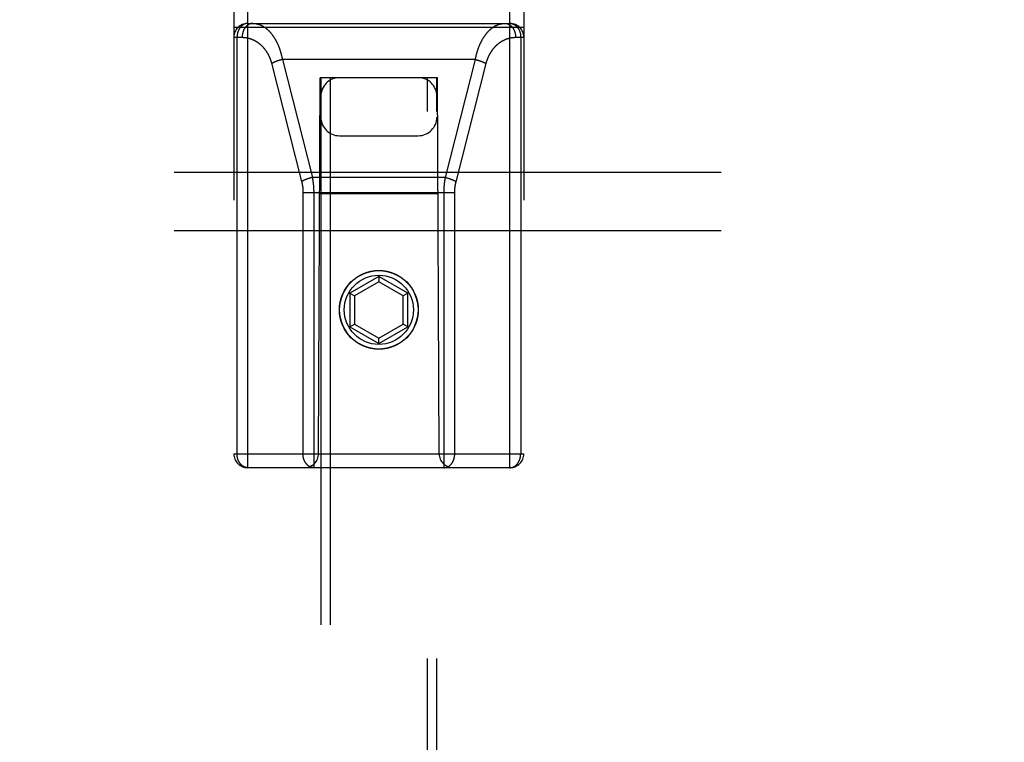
# Model space of a CAD drawing. Header units: inches. Extents: x 0 to 214, y 0 to 139.
# Tile 108 of 147: x 61 to 63.13, y 94.32 to 95.87. Entities that reach past the tile are written whole.
import ezdxf

# ---------------------------------------------------------------- set-up
doc = ezdxf.new("R2010")
doc.units = ezdxf.units.IN
doc.header["$LTSCALE"] = 11.786071
doc.header["$MEASUREMENT"] = 0
doc.linetypes.add('HIDDEN', pattern=[0.2, 0.1, -0.1])
doc.layers.add('SECONDARY_OR_LEFT_DOOR_ASSEMBLY', color=7, linetype='CONTINUOUS')
doc.layers.add('SUBPANEL', color=7, linetype='CONTINUOUS')

msp = doc.modelspace()

# ---------------------------------------------------------------- linework, layer by layer
at = {"layer": 'SECONDARY_OR_LEFT_DOOR_ASSEMBLY', "color": 8, "linetype": 'HIDDEN'}
for p, q in [((61.4962, 94.9096), (61.4962, 96.6946)), ((62.0612, 94.9096), (62.0612, 96.6946)), ((61.4662, 96.6646), (61.4662, 94.9396)), ((62.0912, 96.6646), (62.0912, 94.9396)), ((61.4962, 95.8666), (62.0612, 95.8666)), ((61.4662, 95.8586), (62.0912, 95.8586)), ((61.4662, 95.8366), (61.4841, 95.8366)), ((61.4732, 94.9396), (61.4732, 95.8366)), ((62.0733, 95.8366), (62.0912, 95.8366)), ((62.0843, 95.8366), (62.0843, 94.9396)), ((61.5476, 95.7807), (61.6123, 95.526)), ((61.5614, 95.7861), (61.5606, 95.7858)), ((61.5622, 95.7864), (61.5614, 95.7861)), ((61.563, 95.7866), (61.5622, 95.7864)), ((61.5638, 95.7869), (61.563, 95.7866)), ((61.5646, 95.7871), (61.5638, 95.7869)), ((61.5667, 95.7877), (61.5658, 95.7875)), ((61.5675, 95.7879), (61.5667, 95.7877)), ((61.5683, 95.7881), (61.5675, 95.7879)), ((61.5691, 95.7883), (61.5683, 95.7881)), ((61.57, 95.7885), (61.5691, 95.7883)), ((61.5708, 95.7887), (61.57, 95.7885)), ((61.5708, 95.7887), (61.6354, 95.5347)), ((61.9866, 95.7887), (61.5708, 95.7887)), ((61.9221, 95.5347), (61.9866, 95.7887)), ((61.945, 95.5253), (62.0097, 95.78)), ((61.9866, 95.7887), (61.9875, 95.7885)), ((61.9875, 95.7885), (61.9883, 95.7883)), ((61.9883, 95.7883), (61.9891, 95.7881)), ((61.9891, 95.7881), (61.99, 95.7879)), ((61.99, 95.7879), (61.9908, 95.7877)), ((61.9908, 95.7877), (61.9916, 95.7875)), ((61.9916, 95.7875), (61.9924, 95.7872)), ((61.9924, 95.7872), (61.9932, 95.787)), ((61.9932, 95.787), (61.994, 95.7867)), ((61.994, 95.7867), (61.9948, 95.7865)), ((61.9948, 95.7865), (61.9956, 95.7862)), ((61.6487, 94.9396), (61.6522, 95.7496)), ((61.6737, 95.7496), (61.6522, 95.7496)), ((61.6537, 95.7496), (61.6537, 69.7478)), ((61.6737, 95.7496), (61.6737, 69.7477)), ((61.8837, 95.7496), (61.6737, 95.7496)), ((61.8837, 69.7477), (61.8837, 95.7496)), ((61.9052, 95.7496), (61.8837, 95.7496)), ((61.9037, 69.7478), (61.9037, 95.7496)), ((61.9087, 94.9396), (61.9052, 95.7496)), ((61.6937, 95.6246), (61.8637, 95.6246)), ((61.626, 95.5321), (61.6252, 95.5318)), ((61.6268, 95.5323), (61.626, 95.5321)), ((61.6276, 95.5326), (61.6268, 95.5323)), ((61.6284, 95.5328), (61.6276, 95.5326)), ((61.6292, 95.5331), (61.6284, 95.5328)), ((61.6312, 95.5337), (61.6304, 95.5334)), ((61.6321, 95.5339), (61.6312, 95.5337)), ((61.6329, 95.5341), (61.6321, 95.5339)), ((61.6337, 95.5343), (61.6329, 95.5341)), ((61.6346, 95.5345), (61.6337, 95.5343)), ((61.6354, 95.5347), (61.6346, 95.5345)), ((61.9221, 95.5347), (61.6354, 95.5347)), ((61.9221, 95.5347), (61.9229, 95.5345)), ((61.9229, 95.5345), (61.9237, 95.5343)), ((61.9237, 95.5343), (61.9246, 95.5341)), ((61.9246, 95.5341), (61.9254, 95.5339)), ((61.9254, 95.5339), (61.9262, 95.5337)), ((61.9262, 95.5337), (61.927, 95.5334)), ((61.927, 95.5334), (61.9278, 95.5332)), ((61.9278, 95.5332), (61.9287, 95.533)), ((61.9287, 95.533), (61.9295, 95.5327)), ((61.9295, 95.5327), (61.9303, 95.5325)), ((61.9303, 95.5325), (61.9311, 95.5322)), ((61.6152, 95.5033), (61.6152, 94.9396)), ((61.6152, 95.5026), (61.9422, 95.5026)), ((61.6383, 95.5036), (61.6383, 94.9096)), ((61.9063, 95.4996), (61.6511, 95.4996)), ((61.7787, 95.3214), (61.7162, 95.2854)), ((61.7787, 95.3099), (61.7262, 95.2796)), ((61.7787, 95.3214), (61.7787, 95.3099)), ((61.8412, 95.2854), (61.7787, 95.3214)), ((61.8312, 95.2796), (61.7787, 95.3099)), ((61.7162, 95.2854), (61.7162, 95.2132)), ((61.7162, 95.2854), (61.7262, 95.2796)), ((61.7262, 95.2796), (61.7262, 95.219)), ((61.8412, 95.2854), (61.8312, 95.2796)), ((61.8312, 95.219), (61.8312, 95.2796)), ((61.8412, 95.2132), (61.8412, 95.2854)), ((61.7162, 95.2132), (61.7262, 95.219)), ((61.7162, 95.2132), (61.7787, 95.1771)), ((61.7262, 95.219), (61.7787, 95.1886)), ((61.7787, 95.1886), (61.8312, 95.219)), ((61.7787, 95.1771), (61.8412, 95.2132)), ((61.8412, 95.2132), (61.8312, 95.219)), ((61.7787, 95.1771), (61.7787, 95.1886)), ((61.4662, 94.9396), (62.0912, 94.9396)), ((62.0612, 94.9096), (61.4962, 94.9096))]:
    msp.add_line(p, q, dxfattribs=at)
for points in [[(61.4962, 95.8666), (61.4959, 95.8666), (61.4956, 95.8666), (61.4953, 95.8666), (61.495, 95.8665), (61.4946, 95.8665), (61.4943, 95.8665), (61.494, 95.8664), (61.4937, 95.8664), (61.4934, 95.8663), (61.493, 95.8663), (61.4927, 95.8662), (61.4924, 95.8662), (61.4921, 95.8661), (61.4918, 95.866), (61.4914, 95.8659), (61.4911, 95.8658), (61.4908, 95.8657), (61.4905, 95.8656), (61.4902, 95.8655), (61.4899, 95.8654), (61.4896, 95.8653), (61.4892, 95.8652), (61.4889, 95.865), (61.4886, 95.8649), (61.4883, 95.8648), (61.488, 95.8646), (61.4877, 95.8645), (61.4874, 95.8643), (61.4871, 95.8641), (61.4868, 95.864), (61.4865, 95.8638), (61.4862, 95.8636), (61.4859, 95.8634), (61.4857, 95.8632), (61.4854, 95.8631), (61.4851, 95.8629), (61.4848, 95.8626), (61.4845, 95.8624), (61.4842, 95.8622), (61.484, 95.862), (61.4837, 95.8618), (61.4834, 95.8615), (61.4832, 95.8613), (61.4829, 95.8611), (61.4826, 95.8608), (61.4824, 95.8606), (61.4821, 95.8603), (61.4819, 95.8601), (61.4816, 95.8598), (61.4814, 95.8595), (61.4811, 95.8592), (61.4809, 95.859), (61.4806, 95.8587), (61.4804, 95.8584), (61.4802, 95.8581), (61.4799, 95.8578), (61.4797, 95.8575), (61.4795, 95.8572), (61.4793, 95.8569), (61.479, 95.8566), (61.4788, 95.8563), (61.4786, 95.856), (61.4784, 95.8556), (61.4782, 95.8553), (61.478, 95.855), (61.4778, 95.8546), (61.4776, 95.8543), (61.4774, 95.854), (61.4772, 95.8536), (61.4771, 95.8533), (61.4769, 95.8529), (61.4767, 95.8526), (61.4765, 95.8522), (61.4764, 95.8518), (61.4762, 95.8515), (61.476, 95.8511), (61.4759, 95.8507), (61.4757, 95.8504), (61.4756, 95.85), (61.4754, 95.8496), (61.4753, 95.8492), (61.4752, 95.8488), (61.475, 95.8485), (61.4749, 95.8481), (61.4748, 95.8477), (61.4747, 95.8473), (61.4746, 95.8469), (61.4745, 95.8465), (61.4744, 95.8461), (61.4743, 95.8457), (61.4742, 95.8453), (61.4741, 95.8449), (61.474, 95.8445), (61.4739, 95.8441), (61.4738, 95.8437), (61.4737, 95.8433), (61.4737, 95.8429), (61.4736, 95.8424), (61.4735, 95.842), (61.4735, 95.8416), (61.4734, 95.8412), (61.4734, 95.8408), (61.4733, 95.8404), (61.4733, 95.8399), (61.4733, 95.8395), (61.4732, 95.8391), (61.4732, 95.8387), (61.4732, 95.8383), (61.4732, 95.8378), (61.4732, 95.8374), (61.4732, 95.837), (61.4732, 95.8366)], [(61.5072, 95.8666), (61.5069, 95.8666), (61.5065, 95.8666), (61.5062, 95.8666), (61.5059, 95.8665), (61.5055, 95.8665), (61.5052, 95.8665), (61.5049, 95.8664), (61.5046, 95.8664), (61.5042, 95.8663), (61.5039, 95.8663), (61.5036, 95.8662), (61.5033, 95.8661), (61.5029, 95.8661), (61.5026, 95.866), (61.5023, 95.8659), (61.502, 95.8658), (61.5016, 95.8657), (61.5013, 95.8656), (61.501, 95.8655), (61.5007, 95.8654), (61.5004, 95.8652), (61.5001, 95.8651), (61.4997, 95.865), (61.4994, 95.8648), (61.4991, 95.8647), (61.4988, 95.8645), (61.4985, 95.8644), (61.4982, 95.8642), (61.4979, 95.864), (61.4976, 95.8639), (61.4973, 95.8637), (61.497, 95.8635), (61.4967, 95.8633), (61.4964, 95.8631), (61.4961, 95.8629), (61.4958, 95.8627), (61.4956, 95.8625), (61.4953, 95.8623), (61.495, 95.862), (61.4947, 95.8618), (61.4944, 95.8616), (61.4942, 95.8613), (61.4939, 95.8611), (61.4936, 95.8609), (61.4934, 95.8606), (61.4931, 95.8603), (61.4928, 95.8601), (61.4926, 95.8598), (61.4923, 95.8595), (61.4921, 95.8593), (61.4918, 95.859), (61.4916, 95.8587), (61.4914, 95.8584), (61.4911, 95.8581), (61.4909, 95.8578), (61.4906, 95.8575), (61.4904, 95.8572), (61.4902, 95.8569), (61.49, 95.8565), (61.4898, 95.8562), (61.4895, 95.8559), (61.4893, 95.8556), (61.4891, 95.8552), (61.4889, 95.8549), (61.4887, 95.8546), (61.4885, 95.8542), (61.4883, 95.8539), (61.4881, 95.8535), (61.488, 95.8532), (61.4878, 95.8528), (61.4876, 95.8524), (61.4874, 95.8521), (61.4873, 95.8517), (61.4871, 95.8513), (61.4869, 95.851), (61.4868, 95.8506), (61.4866, 95.8502), (61.4865, 95.8498), (61.4863, 95.8494), (61.4862, 95.849), (61.4861, 95.8487), (61.4859, 95.8483), (61.4858, 95.8479), (61.4857, 95.8475), (61.4856, 95.8471), (61.4855, 95.8467), (61.4854, 95.8463), (61.4853, 95.8459), (61.4852, 95.8454), (61.4851, 95.845), (61.485, 95.8446), (61.4849, 95.8442), (61.4848, 95.8438), (61.4847, 95.8434), (61.4847, 95.843), (61.4846, 95.8425), (61.4845, 95.8421), (61.4845, 95.8417), (61.4844, 95.8413), (61.4844, 95.8408), (61.4843, 95.8404), (61.4843, 95.84), (61.4842, 95.8396), (61.4842, 95.8391), (61.4842, 95.8387), (61.4842, 95.8383), (61.4841, 95.8379), (61.4841, 95.8374), (61.4841, 95.837), (61.4841, 95.8366)], [(61.5072, 95.8666), (61.5079, 95.8666), (61.5086, 95.8666), (61.5094, 95.8665), (61.5101, 95.8665), (61.5108, 95.8664), (61.5115, 95.8663), (61.5123, 95.8663), (61.513, 95.8662), (61.5137, 95.8661), (61.5144, 95.8659), (61.5151, 95.8658), (61.5159, 95.8656), (61.5166, 95.8655), (61.5173, 95.8653), (61.518, 95.8651), (61.5187, 95.8649), (61.5194, 95.8647), (61.5201, 95.8645), (61.5208, 95.8642), (61.5215, 95.864), (61.5222, 95.8637), (61.5229, 95.8635), (61.5236, 95.8632), (61.5243, 95.8629), (61.525, 95.8626), (61.5257, 95.8622), (61.5264, 95.8619), (61.5271, 95.8615), (61.5278, 95.8612), (61.5284, 95.8608), (61.5291, 95.8604), (61.5298, 95.86), (61.5304, 95.8596), (61.5311, 95.8592), (61.5318, 95.8588), (61.5324, 95.8584), (61.5331, 95.8579), (61.5337, 95.8575), (61.5344, 95.857), (61.535, 95.8565), (61.5356, 95.856), (61.5363, 95.8555), (61.5369, 95.855), (61.5375, 95.8545), (61.5381, 95.854), (61.5388, 95.8534), (61.5394, 95.8529), (61.54, 95.8523), (61.5406, 95.8517), (61.5412, 95.8511), (61.5418, 95.8506), (61.5423, 95.85), (61.5429, 95.8494), (61.5435, 95.8487), (61.5441, 95.8481), (61.5446, 95.8475), (61.5452, 95.8468), (61.5458, 95.8462), (61.5463, 95.8455), (61.5469, 95.8449), (61.5474, 95.8442), (61.5479, 95.8435), (61.5485, 95.8428), (61.549, 95.8421), (61.5495, 95.8414), (61.55, 95.8407), (61.5506, 95.84), (61.5511, 95.8393), (61.5516, 95.8385), (61.5521, 95.8378), (61.5525, 95.837), (61.553, 95.8363), (61.5535, 95.8355), (61.554, 95.8348), (61.5545, 95.834), (61.5549, 95.8332), (61.5554, 95.8324), (61.5558, 95.8316), (61.5563, 95.8308), (61.5567, 95.83), (61.5571, 95.8292), (61.5576, 95.8284), (61.558, 95.8276), (61.5584, 95.8268), (61.5588, 95.826), (61.5592, 95.8251), (61.5596, 95.8243), (61.56, 95.8234), (61.5604, 95.8226), (61.5608, 95.8217), (61.5612, 95.8209), (61.5615, 95.82), (61.5619, 95.8192), (61.5623, 95.8183), (61.5626, 95.8174), (61.563, 95.8165), (61.5633, 95.8157), (61.5636, 95.8148), (61.564, 95.8139), (61.5643, 95.813), (61.5646, 95.8121), (61.5649, 95.8112), (61.5652, 95.8103), (61.5656, 95.8094), (61.5659, 95.8085), (61.5661, 95.8076), (61.5664, 95.8066), (61.5667, 95.8057), (61.567, 95.8048), (61.5673, 95.8039), (61.5675, 95.8029), (61.5678, 95.802), (61.568, 95.8011), (61.5683, 95.8001), (61.5685, 95.7992), (61.5688, 95.7983), (61.569, 95.7973), (61.5692, 95.7964), (61.5694, 95.7954), (61.5696, 95.7945), (61.5698, 95.7935), (61.5701, 95.7926), (61.5702, 95.7916), (61.5704, 95.7907), (61.5706, 95.7897), (61.5708, 95.7887)], [(61.9866, 95.7887), (61.9868, 95.7897), (61.987, 95.7907), (61.9872, 95.7917), (61.9874, 95.7926), (61.9876, 95.7936), (61.9878, 95.7946), (61.988, 95.7955), (61.9883, 95.7965), (61.9885, 95.7974), (61.9887, 95.7984), (61.989, 95.7994), (61.9892, 95.8003), (61.9895, 95.8013), (61.9897, 95.8022), (61.99, 95.8032), (61.9903, 95.8041), (61.9905, 95.805), (61.9908, 95.806), (61.9911, 95.8069), (61.9914, 95.8078), (61.9917, 95.8088), (61.992, 95.8097), (61.9923, 95.8106), (61.9926, 95.8115), (61.993, 95.8124), (61.9933, 95.8133), (61.9936, 95.8143), (61.994, 95.8152), (61.9943, 95.8161), (61.9947, 95.817), (61.995, 95.8178), (61.9954, 95.8187), (61.9957, 95.8196), (61.9961, 95.8205), (61.9965, 95.8214), (61.9969, 95.8222), (61.9973, 95.8231), (61.9977, 95.824), (61.9981, 95.8248), (61.9985, 95.8257), (61.9989, 95.8265), (61.9993, 95.8273), (61.9998, 95.8282), (62.0002, 95.829), (62.0006, 95.8298), (62.0011, 95.8307), (62.0015, 95.8315), (62.002, 95.8323), (62.0024, 95.8331), (62.0029, 95.8339), (62.0034, 95.8346), (62.0039, 95.8354), (62.0044, 95.8362), (62.0049, 95.837), (62.0053, 95.8377), (62.0059, 95.8385), (62.0064, 95.8392), (62.0069, 95.84), (62.0074, 95.8407), (62.0079, 95.8414), (62.0085, 95.8421), (62.009, 95.8428), (62.0095, 95.8436), (62.0101, 95.8442), (62.0106, 95.8449), (62.0112, 95.8456), (62.0117, 95.8463), (62.0123, 95.8469), (62.0129, 95.8476), (62.0135, 95.8482), (62.0141, 95.8489), (62.0146, 95.8495), (62.0152, 95.8501), (62.0158, 95.8507), (62.0164, 95.8513), (62.017, 95.8519), (62.0177, 95.8525), (62.0183, 95.853), (62.0189, 95.8536), (62.0195, 95.8541), (62.0202, 95.8547), (62.0208, 95.8552), (62.0214, 95.8557), (62.0221, 95.8562), (62.0227, 95.8567), (62.0234, 95.8572), (62.024, 95.8577), (62.0247, 95.8581), (62.0253, 95.8586), (62.026, 95.859), (62.0267, 95.8594), (62.0274, 95.8599), (62.028, 95.8603), (62.0287, 95.8607), (62.0294, 95.861), (62.0301, 95.8614), (62.0308, 95.8618), (62.0315, 95.8621), (62.0322, 95.8624), (62.0329, 95.8628), (62.0336, 95.8631), (62.0343, 95.8634), (62.035, 95.8636), (62.0357, 95.8639), (62.0364, 95.8642), (62.0371, 95.8644), (62.0379, 95.8647), (62.0386, 95.8649), (62.0393, 95.8651), (62.04, 95.8653), (62.0407, 95.8654), (62.0415, 95.8656), (62.0422, 95.8658), (62.0429, 95.8659), (62.0437, 95.866), (62.0444, 95.8662), (62.0451, 95.8663), (62.0459, 95.8663), (62.0466, 95.8664), (62.0473, 95.8665), (62.0481, 95.8665), (62.0488, 95.8666), (62.0495, 95.8666), (62.0503, 95.8666)], [(62.0503, 95.8666), (62.0506, 95.8666), (62.0509, 95.8666), (62.0512, 95.8666), (62.0516, 95.8665), (62.0519, 95.8665), (62.0522, 95.8665), (62.0526, 95.8664), (62.0529, 95.8664), (62.0532, 95.8663), (62.0535, 95.8663), (62.0539, 95.8662), (62.0542, 95.8661), (62.0545, 95.8661), (62.0548, 95.866), (62.0552, 95.8659), (62.0555, 95.8658), (62.0558, 95.8657), (62.0561, 95.8656), (62.0564, 95.8655), (62.0568, 95.8654), (62.0571, 95.8652), (62.0574, 95.8651), (62.0577, 95.865), (62.058, 95.8648), (62.0583, 95.8647), (62.0586, 95.8645), (62.0589, 95.8644), (62.0592, 95.8642), (62.0595, 95.864), (62.0598, 95.8639), (62.0601, 95.8637), (62.0604, 95.8635), (62.0607, 95.8633), (62.061, 95.8631), (62.0613, 95.8629), (62.0616, 95.8627), (62.0619, 95.8625), (62.0622, 95.8623), (62.0625, 95.862), (62.0627, 95.8618), (62.063, 95.8616), (62.0633, 95.8613), (62.0636, 95.8611), (62.0638, 95.8609), (62.0641, 95.8606), (62.0643, 95.8603), (62.0646, 95.8601), (62.0649, 95.8598), (62.0651, 95.8595), (62.0654, 95.8593), (62.0656, 95.859), (62.0659, 95.8587), (62.0661, 95.8584), (62.0663, 95.8581), (62.0666, 95.8578), (62.0668, 95.8575), (62.067, 95.8572), (62.0673, 95.8569), (62.0675, 95.8565), (62.0677, 95.8562), (62.0679, 95.8559), (62.0681, 95.8556), (62.0683, 95.8552), (62.0685, 95.8549), (62.0687, 95.8546), (62.0689, 95.8542), (62.0691, 95.8539), (62.0693, 95.8535), (62.0695, 95.8532), (62.0697, 95.8528), (62.0698, 95.8524), (62.07, 95.8521), (62.0702, 95.8517), (62.0703, 95.8513), (62.0705, 95.851), (62.0707, 95.8506), (62.0708, 95.8502), (62.071, 95.8498), (62.0711, 95.8494), (62.0712, 95.849), (62.0714, 95.8487), (62.0715, 95.8483), (62.0716, 95.8479), (62.0718, 95.8475), (62.0719, 95.8471), (62.072, 95.8467), (62.0721, 95.8463), (62.0722, 95.8459), (62.0723, 95.8454), (62.0724, 95.845), (62.0725, 95.8446), (62.0726, 95.8442), (62.0727, 95.8438), (62.0727, 95.8434), (62.0728, 95.843), (62.0729, 95.8425), (62.0729, 95.8421), (62.073, 95.8417), (62.073, 95.8413), (62.0731, 95.8408), (62.0731, 95.8404), (62.0732, 95.84), (62.0732, 95.8396), (62.0732, 95.8391), (62.0733, 95.8387), (62.0733, 95.8383), (62.0733, 95.8379), (62.0733, 95.8374), (62.0733, 95.837), (62.0733, 95.8366)], [(62.0612, 95.8666), (62.0615, 95.8666), (62.0618, 95.8666), (62.0622, 95.8666), (62.0625, 95.8665), (62.0628, 95.8665), (62.0631, 95.8665), (62.0635, 95.8664), (62.0638, 95.8664), (62.0641, 95.8663), (62.0644, 95.8663), (62.0647, 95.8662), (62.0651, 95.8662), (62.0654, 95.8661), (62.0657, 95.866), (62.066, 95.8659), (62.0663, 95.8658), (62.0666, 95.8657), (62.067, 95.8656), (62.0673, 95.8655), (62.0676, 95.8654), (62.0679, 95.8653), (62.0682, 95.8652), (62.0685, 95.865), (62.0688, 95.8649), (62.0691, 95.8648), (62.0694, 95.8646), (62.0697, 95.8645), (62.07, 95.8643), (62.0703, 95.8641), (62.0706, 95.864), (62.0709, 95.8638), (62.0712, 95.8636), (62.0715, 95.8634), (62.0718, 95.8632), (62.0721, 95.8631), (62.0724, 95.8629), (62.0726, 95.8626), (62.0729, 95.8624), (62.0732, 95.8622), (62.0735, 95.862), (62.0738, 95.8618), (62.074, 95.8615), (62.0743, 95.8613), (62.0746, 95.8611), (62.0748, 95.8608), (62.0751, 95.8606), (62.0753, 95.8603), (62.0756, 95.8601), (62.0758, 95.8598), (62.0761, 95.8595), (62.0763, 95.8592), (62.0766, 95.859), (62.0768, 95.8587), (62.0771, 95.8584), (62.0773, 95.8581), (62.0775, 95.8578), (62.0778, 95.8575), (62.078, 95.8572), (62.0782, 95.8569), (62.0784, 95.8566), (62.0786, 95.8563), (62.0788, 95.856), (62.079, 95.8556), (62.0793, 95.8553), (62.0795, 95.855), (62.0796, 95.8546), (62.0798, 95.8543), (62.08, 95.854), (62.0802, 95.8536), (62.0804, 95.8533), (62.0806, 95.8529), (62.0807, 95.8526), (62.0809, 95.8522), (62.0811, 95.8518), (62.0812, 95.8515), (62.0814, 95.8511), (62.0816, 95.8507), (62.0817, 95.8504), (62.0819, 95.85), (62.082, 95.8496), (62.0821, 95.8492), (62.0823, 95.8488), (62.0824, 95.8485), (62.0825, 95.8481), (62.0827, 95.8477), (62.0828, 95.8473), (62.0829, 95.8469), (62.083, 95.8465), (62.0831, 95.8461), (62.0832, 95.8457), (62.0833, 95.8453), (62.0834, 95.8449), (62.0835, 95.8445), (62.0836, 95.8441), (62.0836, 95.8437), (62.0837, 95.8433), (62.0838, 95.8429), (62.0838, 95.8424), (62.0839, 95.842), (62.084, 95.8416), (62.084, 95.8412), (62.0841, 95.8408), (62.0841, 95.8404), (62.0841, 95.8399), (62.0842, 95.8395), (62.0842, 95.8391), (62.0842, 95.8387), (62.0843, 95.8383), (62.0843, 95.8378), (62.0843, 95.8374), (62.0843, 95.837), (62.0843, 95.8366)], [(61.4841, 95.8366), (61.4848, 95.8366), (61.4856, 95.8366), (61.4863, 95.8365), (61.487, 95.8365), (61.4877, 95.8365), (61.4885, 95.8364), (61.4892, 95.8363), (61.4899, 95.8363), (61.4906, 95.8362), (61.4914, 95.8361), (61.4921, 95.836), (61.4928, 95.8359), (61.4935, 95.8358), (61.4942, 95.8357), (61.4949, 95.8355), (61.4957, 95.8354), (61.4964, 95.8352), (61.4971, 95.8351), (61.4978, 95.8349), (61.4985, 95.8347), (61.4992, 95.8345), (61.4999, 95.8343), (61.5006, 95.8341), (61.5013, 95.8339), (61.502, 95.8337), (61.5026, 95.8334), (61.5033, 95.8332), (61.504, 95.8329), (61.5047, 95.8327), (61.5054, 95.8324), (61.506, 95.8321), (61.5067, 95.8318), (61.5074, 95.8315), (61.508, 95.8312), (61.5087, 95.8309), (61.5094, 95.8306), (61.51, 95.8303), (61.5107, 95.8299), (61.5113, 95.8296), (61.5119, 95.8293), (61.5126, 95.8289), (61.5132, 95.8285), (61.5138, 95.8282), (61.5145, 95.8278), (61.5151, 95.8274), (61.5157, 95.827), (61.5163, 95.8266), (61.5169, 95.8262), (61.5175, 95.8258), (61.5181, 95.8254), (61.5187, 95.8249), (61.5193, 95.8245), (61.5199, 95.8241), (61.5204, 95.8236), (61.521, 95.8232), (61.5216, 95.8227), (61.5221, 95.8222), (61.5227, 95.8218), (61.5233, 95.8213), (61.5238, 95.8208), (61.5243, 95.8203), (61.5249, 95.8198), (61.5254, 95.8193), (61.5259, 95.8188), (61.5265, 95.8183), (61.527, 95.8178), (61.5275, 95.8172), (61.528, 95.8167), (61.5285, 95.8162), (61.529, 95.8156), (61.5295, 95.8151), (61.53, 95.8146), (61.5304, 95.814), (61.5309, 95.8134), (61.5314, 95.8129), (61.5318, 95.8123), (61.5323, 95.8117), (61.5328, 95.8112), (61.5332, 95.8106), (61.5336, 95.81), (61.5341, 95.8094), (61.5345, 95.8088), (61.5349, 95.8082), (61.5353, 95.8076), (61.5358, 95.807), (61.5362, 95.8064), (61.5366, 95.8058), (61.537, 95.8052), (61.5373, 95.8046), (61.5377, 95.804), (61.5381, 95.8033), (61.5385, 95.8027), (61.5388, 95.8021), (61.5392, 95.8015), (61.5396, 95.8008), (61.5399, 95.8002), (61.5402, 95.7995), (61.5406, 95.7989), (61.5409, 95.7982), (61.5412, 95.7976), (61.5416, 95.7969), (61.5419, 95.7963), (61.5422, 95.7956), (61.5425, 95.795), (61.5428, 95.7943), (61.5431, 95.7937), (61.5434, 95.793), (61.5436, 95.7923), (61.5439, 95.7916), (61.5442, 95.791), (61.5445, 95.7903), (61.5447, 95.7896), (61.545, 95.7889), (61.5452, 95.7883), (61.5455, 95.7876), (61.5457, 95.7869), (61.5459, 95.7862), (61.5461, 95.7855), (61.5464, 95.7848), (61.5466, 95.7841), (61.5468, 95.7835), (61.547, 95.7828), (61.5472, 95.7821), (61.5474, 95.7814), (61.5476, 95.7807)], [(62.0097, 95.78), (62.0099, 95.7807), (62.0101, 95.7814), (62.0103, 95.7821), (62.0105, 95.7828), (62.0107, 95.7835), (62.0109, 95.7842), (62.0111, 95.7849), (62.0113, 95.7856), (62.0116, 95.7863), (62.0118, 95.787), (62.012, 95.7877), (62.0123, 95.7884), (62.0125, 95.7891), (62.0128, 95.7898), (62.0131, 95.7905), (62.0133, 95.7911), (62.0136, 95.7918), (62.0139, 95.7925), (62.0142, 95.7932), (62.0145, 95.7939), (62.0148, 95.7945), (62.0151, 95.7952), (62.0154, 95.7959), (62.0157, 95.7965), (62.016, 95.7972), (62.0163, 95.7979), (62.0167, 95.7985), (62.017, 95.7992), (62.0174, 95.7998), (62.0177, 95.8005), (62.0181, 95.8011), (62.0184, 95.8018), (62.0188, 95.8024), (62.0192, 95.8031), (62.0196, 95.8037), (62.02, 95.8043), (62.0203, 95.805), (62.0207, 95.8056), (62.0211, 95.8062), (62.0216, 95.8068), (62.022, 95.8074), (62.0224, 95.808), (62.0228, 95.8087), (62.0233, 95.8093), (62.0237, 95.8099), (62.0241, 95.8104), (62.0246, 95.811), (62.0251, 95.8116), (62.0255, 95.8122), (62.026, 95.8128), (62.0265, 95.8134), (62.0269, 95.8139), (62.0274, 95.8145), (62.0279, 95.815), (62.0284, 95.8156), (62.0289, 95.8161), (62.0294, 95.8167), (62.0299, 95.8172), (62.0305, 95.8178), (62.031, 95.8183), (62.0315, 95.8188), (62.0321, 95.8193), (62.0326, 95.8198), (62.0331, 95.8203), (62.0337, 95.8208), (62.0343, 95.8213), (62.0348, 95.8218), (62.0354, 95.8223), (62.036, 95.8228), (62.0365, 95.8232), (62.0371, 95.8237), (62.0377, 95.8241), (62.0383, 95.8246), (62.0389, 95.825), (62.0395, 95.8255), (62.0401, 95.8259), (62.0407, 95.8263), (62.0413, 95.8267), (62.042, 95.8271), (62.0426, 95.8275), (62.0432, 95.8279), (62.0439, 95.8283), (62.0445, 95.8287), (62.0451, 95.829), (62.0458, 95.8294), (62.0464, 95.8298), (62.0471, 95.8301), (62.0478, 95.8304), (62.0484, 95.8308), (62.0491, 95.8311), (62.0498, 95.8314), (62.0504, 95.8317), (62.0511, 95.832), (62.0518, 95.8323), (62.0525, 95.8325), (62.0532, 95.8328), (62.0539, 95.8331), (62.0546, 95.8333), (62.0552, 95.8336), (62.0559, 95.8338), (62.0567, 95.834), (62.0574, 95.8342), (62.0581, 95.8344), (62.0588, 95.8346), (62.0595, 95.8348), (62.0602, 95.835), (62.0609, 95.8352), (62.0616, 95.8353), (62.0624, 95.8355), (62.0631, 95.8356), (62.0638, 95.8358), (62.0645, 95.8359), (62.0653, 95.836), (62.066, 95.8361), (62.0667, 95.8362), (62.0675, 95.8363), (62.0682, 95.8363), (62.0689, 95.8364), (62.0697, 95.8365), (62.0704, 95.8365), (62.0711, 95.8365), (62.0719, 95.8366), (62.0726, 95.8366), (62.0733, 95.8366)], [(61.5606, 95.7858), (61.5602, 95.7857), (61.5599, 95.7856), (61.5595, 95.7854), (61.5591, 95.7853), (61.5587, 95.7851), (61.5583, 95.785), (61.558, 95.7849), (61.5576, 95.7847), (61.5572, 95.7846), (61.5569, 95.7844), (61.5565, 95.7843), (61.5561, 95.7841), (61.5558, 95.784), (61.5554, 95.7838), (61.5551, 95.7837), (61.5547, 95.7835), (61.5544, 95.7834), (61.554, 95.7832), (61.5537, 95.7831), (61.5534, 95.7829), (61.553, 95.7828), (61.5527, 95.7826), (61.5524, 95.7825), (61.5521, 95.7823), (61.5517, 95.7822), (61.5514, 95.782), (61.5511, 95.7819), (61.5508, 95.7817), (61.5505, 95.7815), (61.5502, 95.7814), (61.5499, 95.7812), (61.5496, 95.7811), (61.5494, 95.7809), (61.5491, 95.7808), (61.5488, 95.7806), (61.5485, 95.7804), (61.5483, 95.7803), (61.548, 95.7801), (61.5477, 95.78)], [(61.5658, 95.7875), (61.5654, 95.7873), (61.5646, 95.7871)], [(61.9956, 95.7862), (61.9964, 95.786), (61.9968, 95.7858), (61.9972, 95.7857), (61.9976, 95.7856), (61.998, 95.7854), (61.9984, 95.7853), (61.9987, 95.7851), (61.9991, 95.785), (61.9995, 95.7849), (61.9999, 95.7847), (62.0002, 95.7846), (62.0006, 95.7844), (62.001, 95.7843), (62.0013, 95.7841), (62.0017, 95.784), (62.002, 95.7838), (62.0024, 95.7837), (62.0027, 95.7835), (62.0031, 95.7834), (62.0034, 95.7832), (62.0038, 95.7831), (62.0041, 95.7829), (62.0044, 95.7828), (62.0048, 95.7826), (62.0051, 95.7825), (62.0054, 95.7823), (62.0057, 95.7822), (62.006, 95.782), (62.0063, 95.7819), (62.0066, 95.7817), (62.0069, 95.7815), (62.0072, 95.7814), (62.0075, 95.7812), (62.0078, 95.7811), (62.0081, 95.7809), (62.0084, 95.7808), (62.0087, 95.7806), (62.0089, 95.7804), (62.0092, 95.7803), (62.0095, 95.7801), (62.0097, 95.78)], [(61.6252, 95.5318), (61.6248, 95.5317), (61.6244, 95.5315), (61.6241, 95.5314), (61.6237, 95.5313), (61.6233, 95.5311), (61.6229, 95.531), (61.6225, 95.5308), (61.6222, 95.5307), (61.6218, 95.5306), (61.6214, 95.5304), (61.6211, 95.5303), (61.6207, 95.5301), (61.6204, 95.53), (61.62, 95.5298), (61.6196, 95.5297), (61.6193, 95.5295), (61.619, 95.5294), (61.6186, 95.5292), (61.6183, 95.5291), (61.6179, 95.5289), (61.6176, 95.5288), (61.6173, 95.5286), (61.617, 95.5285), (61.6166, 95.5283), (61.6163, 95.5282), (61.616, 95.528), (61.6157, 95.5278), (61.6154, 95.5277), (61.6151, 95.5275), (61.6148, 95.5274), (61.6145, 95.5272), (61.6142, 95.5271), (61.6139, 95.5269), (61.6137, 95.5267), (61.6134, 95.5266), (61.6131, 95.5264), (61.6128, 95.5263), (61.6126, 95.5261), (61.6123, 95.526)], [(61.6123, 95.526), (61.6125, 95.5253), (61.6127, 95.5246), (61.6128, 95.5239), (61.613, 95.5232), (61.6131, 95.5226), (61.6133, 95.5219), (61.6134, 95.5212), (61.6135, 95.5205), (61.6137, 95.5199), (61.6138, 95.5192), (61.6139, 95.5185), (61.614, 95.5178), (61.6141, 95.5171), (61.6142, 95.5165), (61.6143, 95.5158), (61.6144, 95.5151), (61.6145, 95.5144), (61.6146, 95.5137), (61.6147, 95.513), (61.6147, 95.5124), (61.6148, 95.5117), (61.6149, 95.511), (61.6149, 95.5103), (61.615, 95.5096), (61.615, 95.5089), (61.6151, 95.5082), (61.6151, 95.5075), (61.6151, 95.5069), (61.6152, 95.5062), (61.6152, 95.5055), (61.6152, 95.5047), (61.6152, 95.504), (61.6152, 95.5033)], [(61.6304, 95.5334), (61.63, 95.5333), (61.6292, 95.5331)], [(61.6354, 95.5347), (61.6356, 95.5338), (61.6357, 95.5328), (61.6359, 95.5319), (61.636, 95.531), (61.6362, 95.5301), (61.6363, 95.5291), (61.6365, 95.5282), (61.6366, 95.5273), (61.6367, 95.5263), (61.6368, 95.5254), (61.637, 95.5245), (61.6371, 95.5235), (61.6372, 95.5226), (61.6373, 95.5217), (61.6374, 95.5207), (61.6375, 95.5198), (61.6376, 95.5188), (61.6376, 95.5179), (61.6377, 95.517), (61.6378, 95.516), (61.6379, 95.5151), (61.6379, 95.5141), (61.638, 95.5132), (61.638, 95.5122), (61.6381, 95.5113), (61.6381, 95.5104), (61.6382, 95.5094), (61.6382, 95.5085), (61.6382, 95.5075), (61.6383, 95.5065), (61.6383, 95.5056), (61.6383, 95.5046), (61.6383, 95.5036)], [(61.9192, 94.9096), (61.9192, 95.5035), (61.9192, 95.5045), (61.9192, 95.5054), (61.9192, 95.5064), (61.9192, 95.5073), (61.9192, 95.5083), (61.9193, 95.5092), (61.9193, 95.5102), (61.9194, 95.5111), (61.9194, 95.5121), (61.9195, 95.513), (61.9195, 95.5139), (61.9196, 95.5149), (61.9196, 95.5158), (61.9197, 95.5168), (61.9198, 95.5177), (61.9199, 95.5187), (61.92, 95.5196), (61.92, 95.5205), (61.9201, 95.5215), (61.9202, 95.5224), (61.9204, 95.5234), (61.9205, 95.5243), (61.9206, 95.5252), (61.9207, 95.5262), (61.9208, 95.5271), (61.921, 95.528), (61.9211, 95.529), (61.9212, 95.5299), (61.9214, 95.5309), (61.9216, 95.5318), (61.9217, 95.5328), (61.9219, 95.5338), (61.9221, 95.5347)], [(61.9311, 95.5322), (61.9318, 95.5319), (61.9322, 95.5318), (61.9326, 95.5317), (61.933, 95.5315), (61.9334, 95.5314), (61.9338, 95.5313), (61.9342, 95.5311), (61.9345, 95.531), (61.9349, 95.5308), (61.9353, 95.5307), (61.9357, 95.5306), (61.936, 95.5304), (61.9364, 95.5303), (61.9367, 95.5301), (61.9371, 95.53), (61.9375, 95.5298), (61.9378, 95.5297), (61.9382, 95.5295), (61.9385, 95.5294), (61.9388, 95.5292), (61.9392, 95.5291), (61.9395, 95.5289), (61.9398, 95.5288), (61.9402, 95.5286), (61.9405, 95.5285), (61.9408, 95.5283), (61.9411, 95.5282), (61.9414, 95.528), (61.9418, 95.5278), (61.9421, 95.5277), (61.9424, 95.5275), (61.9427, 95.5274), (61.9429, 95.5272), (61.9432, 95.5271), (61.9435, 95.5269), (61.9438, 95.5267), (61.9441, 95.5266), (61.9443, 95.5264), (61.9446, 95.5263), (61.9449, 95.5261), (61.9451, 95.526)], [(61.9422, 94.9396), (61.9422, 95.5033), (61.9422, 95.504), (61.9422, 95.5047), (61.9423, 95.5053), (61.9423, 95.506), (61.9423, 95.5067), (61.9423, 95.5074), (61.9424, 95.5081), (61.9424, 95.5088), (61.9425, 95.5095), (61.9425, 95.5102), (61.9426, 95.5108), (61.9426, 95.5115), (61.9427, 95.5122), (61.9428, 95.5129), (61.9429, 95.5136), (61.9429, 95.5143), (61.943, 95.515), (61.9431, 95.5156), (61.9432, 95.5163), (61.9433, 95.517), (61.9434, 95.5177), (61.9435, 95.5184), (61.9436, 95.519), (61.9438, 95.5197), (61.9439, 95.5204), (61.944, 95.5211), (61.9442, 95.5218), (61.9443, 95.5224), (61.9445, 95.5231), (61.9446, 95.5238), (61.9448, 95.5245), (61.945, 95.5253)], [(61.4962, 94.9096), (61.4959, 94.9096), (61.4956, 94.9096), (61.4953, 94.9096), (61.495, 94.9096), (61.4946, 94.9097), (61.4943, 94.9097), (61.494, 94.9097), (61.4937, 94.9098), (61.4934, 94.9098), (61.493, 94.9099), (61.4927, 94.9099), (61.4924, 94.91), (61.4921, 94.9101), (61.4918, 94.9101), (61.4914, 94.9102), (61.4911, 94.9103), (61.4908, 94.9104), (61.4905, 94.9105), (61.4902, 94.9106), (61.4899, 94.9107), (61.4896, 94.9109), (61.4892, 94.911), (61.4889, 94.9111), (61.4886, 94.9113), (61.4883, 94.9114), (61.488, 94.9115), (61.4877, 94.9117), (61.4874, 94.9119), (61.4871, 94.912), (61.4868, 94.9122), (61.4865, 94.9124), (61.4862, 94.9125), (61.4859, 94.9127), (61.4857, 94.9129), (61.4854, 94.9131), (61.4851, 94.9133), (61.4848, 94.9135), (61.4845, 94.9137), (61.4842, 94.9139), (61.484, 94.9142), (61.4837, 94.9144), (61.4834, 94.9146), (61.4832, 94.9149), (61.4829, 94.9151), (61.4826, 94.9153), (61.4824, 94.9156), (61.4821, 94.9158), (61.4819, 94.9161), (61.4816, 94.9164), (61.4814, 94.9166), (61.4811, 94.9169), (61.4809, 94.9172), (61.4806, 94.9175), (61.4804, 94.9178), (61.4802, 94.9181), (61.4799, 94.9184), (61.4797, 94.9187), (61.4795, 94.919), (61.4793, 94.9193), (61.479, 94.9196), (61.4788, 94.9199), (61.4786, 94.9202), (61.4784, 94.9205), (61.4782, 94.9209), (61.478, 94.9212), (61.4778, 94.9215), (61.4776, 94.9219), (61.4774, 94.9222), (61.4772, 94.9226), (61.4771, 94.9229), (61.4769, 94.9233), (61.4767, 94.9236), (61.4765, 94.924), (61.4764, 94.9243), (61.4762, 94.9247), (61.476, 94.9251), (61.4759, 94.9254), (61.4757, 94.9258), (61.4756, 94.9262), (61.4754, 94.9266), (61.4753, 94.9269), (61.4752, 94.9273), (61.475, 94.9277), (61.4749, 94.9281), (61.4748, 94.9285), (61.4747, 94.9289), (61.4746, 94.9293), (61.4745, 94.9297), (61.4744, 94.9301), (61.4743, 94.9305), (61.4742, 94.9309), (61.4741, 94.9313), (61.474, 94.9317), (61.4739, 94.9321), (61.4738, 94.9325), (61.4737, 94.9329), (61.4737, 94.9333), (61.4736, 94.9337), (61.4735, 94.9341), (61.4735, 94.9345), (61.4734, 94.935), (61.4734, 94.9354), (61.4733, 94.9358), (61.4733, 94.9362), (61.4733, 94.9366), (61.4732, 94.9371), (61.4732, 94.9375), (61.4732, 94.9379), (61.4732, 94.9383), (61.4732, 94.9387), (61.4732, 94.9392), (61.4732, 94.9396)], [(61.6383, 94.9096), (61.638, 94.9096), (61.6377, 94.9096), (61.6373, 94.9096), (61.637, 94.9096), (61.6367, 94.9097), (61.6364, 94.9097), (61.6361, 94.9097), (61.6357, 94.9098), (61.6354, 94.9098), (61.6351, 94.9099), (61.6348, 94.9099), (61.6344, 94.91), (61.6341, 94.9101), (61.6338, 94.9102), (61.6335, 94.9102), (61.6332, 94.9103), (61.6329, 94.9104), (61.6325, 94.9105), (61.6322, 94.9106), (61.6319, 94.9107), (61.6316, 94.9109), (61.6313, 94.911), (61.631, 94.9111), (61.6307, 94.9113), (61.6304, 94.9114), (61.6301, 94.9115), (61.6298, 94.9117), (61.6295, 94.9119), (61.6292, 94.912), (61.6289, 94.9122), (61.6286, 94.9124), (61.6283, 94.9125), (61.628, 94.9127), (61.6277, 94.9129), (61.6274, 94.9131), (61.6271, 94.9133), (61.6269, 94.9135), (61.6266, 94.9137), (61.6263, 94.9139), (61.626, 94.9142), (61.6258, 94.9144), (61.6255, 94.9146), (61.6252, 94.9149), (61.625, 94.9151), (61.6247, 94.9154), (61.6244, 94.9156), (61.6242, 94.9159), (61.6239, 94.9161), (61.6237, 94.9164), (61.6234, 94.9166), (61.6232, 94.9169), (61.6229, 94.9172), (61.6227, 94.9175), (61.6225, 94.9178), (61.6222, 94.9181), (61.622, 94.9184), (61.6218, 94.9187), (61.6215, 94.919), (61.6213, 94.9193), (61.6211, 94.9196), (61.6209, 94.9199), (61.6207, 94.9202), (61.6205, 94.9205), (61.6203, 94.9209), (61.6201, 94.9212), (61.6199, 94.9215), (61.6197, 94.9219), (61.6195, 94.9222), (61.6193, 94.9226), (61.6191, 94.9229), (61.6189, 94.9233), (61.6188, 94.9236), (61.6186, 94.924), (61.6184, 94.9243), (61.6183, 94.9247), (61.6181, 94.9251), (61.618, 94.9254), (61.6178, 94.9258), (61.6177, 94.9262), (61.6175, 94.9266), (61.6174, 94.9269), (61.6172, 94.9273), (61.6171, 94.9277), (61.617, 94.9281), (61.6169, 94.9285), (61.6167, 94.9289), (61.6166, 94.9293), (61.6165, 94.9297), (61.6164, 94.9301), (61.6163, 94.9305), (61.6162, 94.9309), (61.6161, 94.9313), (61.616, 94.9317), (61.616, 94.9321), (61.6159, 94.9325), (61.6158, 94.9329), (61.6157, 94.9333), (61.6157, 94.9337), (61.6156, 94.9341), (61.6156, 94.9346), (61.6155, 94.935), (61.6155, 94.9354), (61.6154, 94.9358), (61.6154, 94.9362), (61.6153, 94.9366), (61.6153, 94.9371), (61.6153, 94.9375), (61.6153, 94.9379), (61.6152, 94.9383), (61.6152, 94.9387), (61.6152, 94.9392), (61.6152, 94.9396)], [(61.9192, 94.9096), (61.9195, 94.9096), (61.9198, 94.9096), (61.9201, 94.9096), (61.9204, 94.9096), (61.9208, 94.9097), (61.9211, 94.9097), (61.9214, 94.9097), (61.9217, 94.9098), (61.922, 94.9098), (61.9224, 94.9099), (61.9227, 94.9099), (61.923, 94.91), (61.9233, 94.9101), (61.9236, 94.9102), (61.924, 94.9102), (61.9243, 94.9103), (61.9246, 94.9104), (61.9249, 94.9105), (61.9252, 94.9106), (61.9255, 94.9107), (61.9258, 94.9109), (61.9261, 94.911), (61.9265, 94.9111), (61.9268, 94.9113), (61.9271, 94.9114), (61.9274, 94.9115), (61.9277, 94.9117), (61.928, 94.9119), (61.9283, 94.912), (61.9286, 94.9122), (61.9289, 94.9124), (61.9292, 94.9125), (61.9294, 94.9127), (61.9297, 94.9129), (61.93, 94.9131), (61.9303, 94.9133), (61.9306, 94.9135), (61.9309, 94.9137), (61.9311, 94.9139), (61.9314, 94.9142), (61.9317, 94.9144), (61.932, 94.9146), (61.9322, 94.9149), (61.9325, 94.9151), (61.9328, 94.9154), (61.933, 94.9156), (61.9333, 94.9159), (61.9335, 94.9161), (61.9338, 94.9164), (61.934, 94.9166), (61.9343, 94.9169), (61.9345, 94.9172), (61.9348, 94.9175), (61.935, 94.9178), (61.9352, 94.9181), (61.9355, 94.9184), (61.9357, 94.9187), (61.9359, 94.919), (61.9361, 94.9193), (61.9363, 94.9196), (61.9366, 94.9199), (61.9368, 94.9202), (61.937, 94.9205), (61.9372, 94.9209), (61.9374, 94.9212), (61.9376, 94.9215), (61.9378, 94.9219), (61.938, 94.9222), (61.9381, 94.9226), (61.9383, 94.9229), (61.9385, 94.9233), (61.9387, 94.9236), (61.9389, 94.924), (61.939, 94.9243), (61.9392, 94.9247), (61.9393, 94.9251), (61.9395, 94.9254), (61.9396, 94.9258), (61.9398, 94.9262), (61.9399, 94.9266), (61.9401, 94.9269), (61.9402, 94.9273), (61.9403, 94.9277), (61.9405, 94.9281), (61.9406, 94.9285), (61.9407, 94.9289), (61.9408, 94.9293), (61.9409, 94.9297), (61.941, 94.9301), (61.9411, 94.9305), (61.9412, 94.9309), (61.9413, 94.9313), (61.9414, 94.9317), (61.9415, 94.9321), (61.9416, 94.9325), (61.9416, 94.9329), (61.9417, 94.9333), (61.9418, 94.9337), (61.9418, 94.9341), (61.9419, 94.9346), (61.9419, 94.935), (61.942, 94.9354), (61.942, 94.9358), (61.9421, 94.9362), (61.9421, 94.9366), (61.9421, 94.9371), (61.9422, 94.9375), (61.9422, 94.9379), (61.9422, 94.9383), (61.9422, 94.9387), (61.9422, 94.9392), (61.9422, 94.9396)], [(62.0612, 94.9096), (62.0615, 94.9096), (62.0618, 94.9096), (62.0622, 94.9096), (62.0625, 94.9096), (62.0628, 94.9097), (62.0631, 94.9097), (62.0635, 94.9097), (62.0638, 94.9098), (62.0641, 94.9098), (62.0644, 94.9099), (62.0647, 94.9099), (62.0651, 94.91), (62.0654, 94.9101), (62.0657, 94.9101), (62.066, 94.9102), (62.0663, 94.9103), (62.0666, 94.9104), (62.067, 94.9105), (62.0673, 94.9106), (62.0676, 94.9107), (62.0679, 94.9109), (62.0682, 94.911), (62.0685, 94.9111), (62.0688, 94.9113), (62.0691, 94.9114), (62.0694, 94.9115), (62.0697, 94.9117), (62.07, 94.9119), (62.0703, 94.912), (62.0706, 94.9122), (62.0709, 94.9124), (62.0712, 94.9125), (62.0715, 94.9127), (62.0718, 94.9129), (62.0721, 94.9131), (62.0724, 94.9133), (62.0726, 94.9135), (62.0729, 94.9137), (62.0732, 94.9139), (62.0735, 94.9142), (62.0738, 94.9144), (62.074, 94.9146), (62.0743, 94.9149), (62.0746, 94.9151), (62.0748, 94.9153), (62.0751, 94.9156), (62.0753, 94.9158), (62.0756, 94.9161), (62.0758, 94.9164), (62.0761, 94.9166), (62.0763, 94.9169), (62.0766, 94.9172), (62.0768, 94.9175), (62.0771, 94.9178), (62.0773, 94.9181), (62.0775, 94.9184), (62.0778, 94.9187), (62.078, 94.919), (62.0782, 94.9193), (62.0784, 94.9196), (62.0786, 94.9199), (62.0788, 94.9202), (62.079, 94.9205), (62.0793, 94.9209), (62.0795, 94.9212), (62.0796, 94.9215), (62.0798, 94.9219), (62.08, 94.9222), (62.0802, 94.9226), (62.0804, 94.9229), (62.0806, 94.9233), (62.0807, 94.9236), (62.0809, 94.924), (62.0811, 94.9243), (62.0812, 94.9247), (62.0814, 94.9251), (62.0816, 94.9254), (62.0817, 94.9258), (62.0819, 94.9262), (62.082, 94.9266), (62.0821, 94.9269), (62.0823, 94.9273), (62.0824, 94.9277), (62.0825, 94.9281), (62.0827, 94.9285), (62.0828, 94.9289), (62.0829, 94.9293), (62.083, 94.9297), (62.0831, 94.9301), (62.0832, 94.9305), (62.0833, 94.9309), (62.0834, 94.9313), (62.0835, 94.9317), (62.0836, 94.9321), (62.0836, 94.9325), (62.0837, 94.9329), (62.0838, 94.9333), (62.0838, 94.9337), (62.0839, 94.9341), (62.084, 94.9345), (62.084, 94.935), (62.0841, 94.9354), (62.0841, 94.9358), (62.0841, 94.9362), (62.0842, 94.9366), (62.0842, 94.9371), (62.0842, 94.9375), (62.0843, 94.9379), (62.0843, 94.9383), (62.0843, 94.9387), (62.0843, 94.9392), (62.0843, 94.9396)]]:
    msp.add_lwpolyline(points, dxfattribs=at)
for radius in [0.085, 0.0845, 0.0745]:
    msp.add_circle((61.7787, 95.2496), radius, dxfattribs=at)
for centre, radius, start, end in [((61.4962, 95.8366), 0.03, 90, 180), ((62.0612, 95.8366), 0.03, 0, 90), ((61.6937, 95.7096), 0.04, 90, 180), ((61.8637, 95.7096), 0.04, 0, 90), ((61.6937, 95.6646), 0.04, 180, 270), ((61.8637, 95.6646), 0.04, 270, 360), ((61.4962, 94.9396), 0.03, 180, 270), ((61.6187, 94.9396), 0.03, 270, 360), ((61.9387, 94.9396), 0.03, 180, 270), ((62.0612, 94.9396), 0.03, 270, 360)]:
    msp.add_arc(centre, radius, start, end, dxfattribs=at)
at = {"layer": 'SUBPANEL', "color": 8, "linetype": 'HIDDEN'}
for p, q in [((40.1225, 95.5458), (92.06, 95.5458)), ((40.1225, 95.4208), (92.06, 95.4208))]:
    msp.add_line(p, q, dxfattribs=at)

doc.saveas('drawing.dxf')
